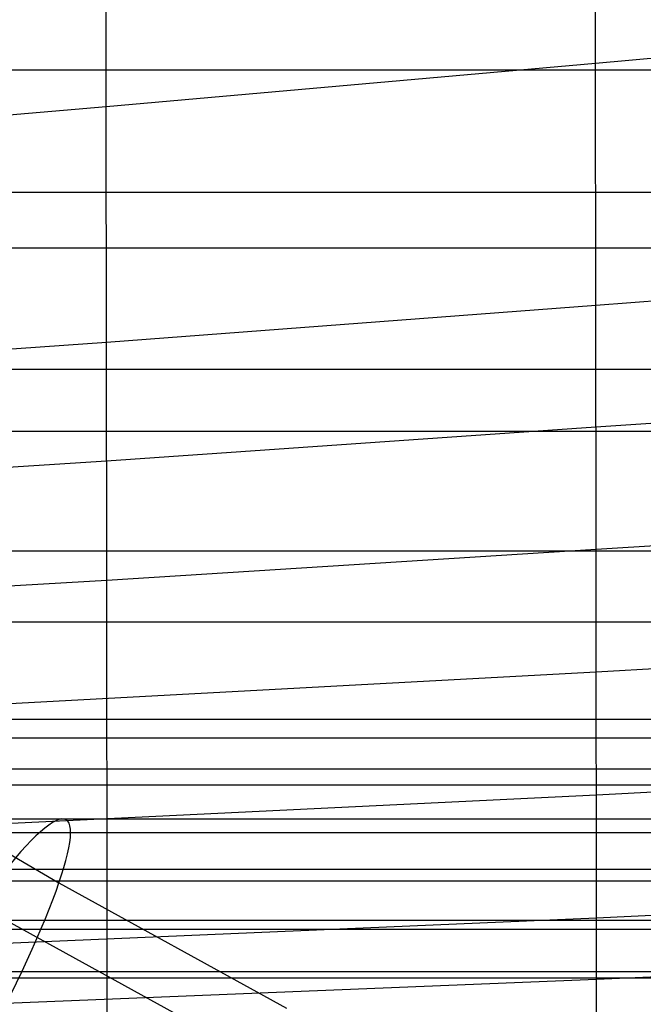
# Model space of a CAD drawing. Extents: x -260 to 296, y -277 to 294.
# Tile 98 of 241: x -118 to -101, y 119 to 146. Entities that reach past the tile are written whole.
import ezdxf

# ---------------------------------------------------------------- set-up
doc = ezdxf.new("R2010")
doc.units = 0
doc.layers.add('PREDEFINITO', color=7, linetype='CONTINUOUS')

msp = doc.modelspace()

# ---------------------------------------------------------------- linework, layer by layer
at = {"layer": 'PREDEFINITO'}
for p, q in [((-102.239, 144.621, 453.467), (-102.248, 151.146, 452.736)), ((-115.592, 143.433, 449.479), (-115.601, 149.772, 448.7)), ((-102.239, 144.621, 453.467), (-88.883, 145.785, 457.036)), ((-154.12, 144.44, 412.659), (190.019, 144.44, 412.659)), ((-115.592, 143.433, 449.479), (-102.239, 144.621, 453.467)), ((-102.23, 138.014, 454.021), (-102.239, 144.621, 453.467)), ((-129.817, 142.216, 444.936), (-115.592, 143.433, 449.479)), ((-115.584, 137.002, 450.088), (-115.592, 143.433, 449.479)), ((-154.12, 141.1, 421.087), (190.019, 141.1, 421.087)), ((-159.069, 139.578, 411.114), (194.957, 139.578, 411.114)), ((-102.23, 138.014, 454.021), (-88.873, 139.009, 457.545)), ((-115.584, 137.002, 450.088), (-102.23, 138.014, 454.021)), ((-102.222, 131.347, 454.418), (-102.23, 138.014, 454.021)), ((-135.39, 135.59, 443.827), (-115.584, 137.002, 450.088)), ((-115.577, 130.499, 450.547), (-115.584, 137.002, 450.088)), ((-159.069, 136.261, 419.548), (194.957, 136.261, 419.548)), ((-102.226, 134.687, 454.238), (-88.869, 135.601, 457.737)), ((-163.775, 134.567, 409.622), (199.65, 134.567, 409.622)), ((-115.58, 133.758, 450.335), (-102.226, 134.687, 454.238)), ((-138.004, 132.31, 443.298), (-115.58, 133.758, 450.335)), ((-102.222, 131.347, 454.418), (-88.865, 132.185, 457.892)), ((-163.775, 131.307, 418.068), (199.65, 131.307, 418.068)), ((-115.577, 130.499, 450.547), (-102.222, 131.347, 454.418)), ((-102.21, 119.607, 454.799), (-102.222, 131.347, 454.418)), ((-140.514, 129.047, 442.788), (-115.577, 130.499, 450.547)), ((-115.567, 120.658, 450.998), (-115.577, 130.499, 450.547)), ((-168.263, 129.363, 408.162), (204.125, 129.363, 408.162)), ((-102.218, 127.999, 454.565), (-88.861, 128.762, 458.012)), ((-142.927, 125.799, 442.298), (-102.218, 127.999, 454.565)), ((-170.41, 126.704, 407.444), (206.265, 126.704, 407.444)), ((-168.263, 126.202, 416.63), (204.125, 126.202, 416.63)), ((-171.464, 125.354, 407.086), (207.316, 125.354, 407.086)), ((-102.215, 124.644, 454.68), (-88.857, 125.337, 458.101)), ((-169.343, 124.911, 416.278), (205.202, 124.911, 416.278)), ((-145.248, 122.563, 441.829), (-102.215, 124.644, 454.68)), ((-120.614, 124.414, 403.591), (-116.882, 122.237, 402.95)), ((-172.505, 123.99, 406.727), (208.353, 123.99, 406.727)), ((-170.41, 123.609, 415.928), (206.265, 123.609, 415.928)), ((-173.533, 122.612, 406.369), (209.377, 122.612, 406.369)), ((-171.464, 122.297, 415.579), (207.316, 122.297, 415.579)), ((-116.882, 122.237, 402.95), (-110.667, 118.821, 401.969)), ((-102.212, 121.286, 454.766), (-88.854, 121.912, 458.159)), ((-119.073, 121.626, 391.867), (-112.698, 118.123, 390.861)), ((-147.484, 119.338, 441.381), (-102.212, 121.286, 454.766)), ((-174.548, 121.221, 406.01), (210.389, 121.221, 406.01)), ((-172.505, 120.975, 415.232), (208.353, 120.975, 415.232)), ((-115.552, 91.223, 451.27), (-115.567, 120.658, 450.998)), ((-102.21, 119.607, 454.799), (-88.852, 120.2, 458.177)), ((-175.551, 119.815, 405.652), (211.388, 119.815, 405.652)), ((-173.533, 119.642, 414.886), (209.377, 119.642, 414.886)), ((-148.571, 117.729, 441.164), (-102.21, 119.607, 454.799)), ((-102.192, 78.395, 454.579), (-102.21, 119.607, 454.799))]:
    msp.add_line(p, q, dxfattribs=at)
at = {"layer": 'PREDEFINITO', "extrusion": (0.859716, -0.490358, -0.14296)}
msp.add_circle((41.864, 370.848, -218.03), 8, dxfattribs=at)
at = {"layer": 'PREDEFINITO', "extrusion": (8.21944e-05, 0.238151, 0.971228)}
msp.add_arc((69.027, 85.936, 613.304), 146.035, 289.26592, 347.24336, dxfattribs=at)

doc.saveas('drawing.dxf')
